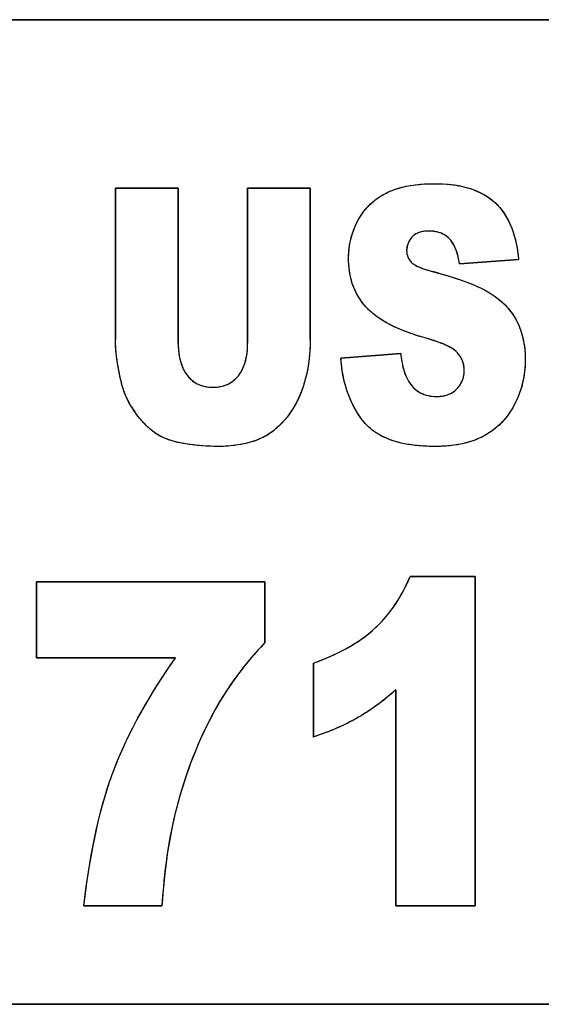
# Model space of a CAD drawing. Header units: millimetres. Extents: x 0 to 420, y 0 to 297.
# Tile 15 of 34: x 222.07 to 223.71, y 112.12 to 115.22. Entities that reach past the tile are written whole.
import ezdxf

# ---------------------------------------------------------------- set-up
doc = ezdxf.new("R2010")
doc.units = ezdxf.units.MM
doc.header["$LTSCALE"] = 23.1
doc.layers.add('000', color=7, linetype='CONTINUOUS')
doc.layers.add('03___PRT_ALL_CURVES', color=7, linetype='CONTINUOUS')

msp = doc.modelspace()

# ---------------------------------------------------------------- linework, layer by layer
at = {"layer": '000', "color": 7, "linetype": 'Continuous'}
for p, q in [((225.4534, 115.2211), (218.2234, 115.2211)), ((222.3718, 114.6911), (222.5691, 114.6911)), ((222.3718, 114.2142), (222.3718, 114.6911)), ((222.5691, 114.6911), (222.5691, 114.2027)), ((222.7878, 114.6911), (222.9852, 114.6911)), ((222.7878, 114.2027), (222.7878, 114.6911)), ((222.9852, 114.6911), (222.9852, 114.2142)), ((223.6413, 114.4663), (223.4549, 114.4526)), ((223.0816, 114.1558), (223.2698, 114.1705)), ((223.2999, 113.4685), (223.5039, 113.4685)), ((223.5039, 113.4685), (223.5039, 112.4311)), ((222.1226, 113.4511), (222.8423, 113.4511)), ((222.1226, 113.2118), (222.1226, 113.4511)), ((222.8423, 113.4511), (222.8423, 113.2598)), ((222.5608, 113.2118), (222.1226, 113.2118)), ((222.9954, 112.9627), (222.9954, 113.1951)), ((223.2545, 112.4311), (223.2545, 113.1109)), ((222.5178, 112.4311), (222.2721, 112.4311)), ((223.5039, 112.4311), (223.2545, 112.4311)), ((218.2234, 112.1211), (225.4534, 112.1211))]:
    msp.add_line(p, q, dxfattribs=at)
for centre, radius, start, end in [((223.3695, 114.4794), 0.0748, 43.8564, 61.0692), ((222.9468, 112.8357), 1.648, 74.3869, 75.1475), ((223.176, 113.5981), 0.644, 72.2909, 74.5945), ((222.6977, 114.1701), 0.3227, 211.4507, 214.629)]:
    msp.add_arc(centre, radius, start, end, dxfattribs=at)
for points, knots in [([(223.22, 114.6731), (223.2319, 114.6795), (223.2822, 114.6999), (223.3372, 114.7047), (223.3776, 114.7048)], [0, 0, 0, 0, 0.250574, 1, 1, 1, 1]), ([(223.3776, 114.7048), (223.4108, 114.7048), (223.4774, 114.6991), (223.5398, 114.6694), (223.5645, 114.6475)], [0, 0, 0, 0, 0.501342, 1, 1, 1, 1]), ([(223.134, 114.5869), (223.1436, 114.6051), (223.1681, 114.6389), (223.202, 114.6633), (223.22, 114.6731)], [0, 0, 0, 0, 0.499922, 1, 1, 1, 1]), ([(223.5645, 114.6475), (223.5893, 114.6253), (223.6257, 114.5657), (223.638, 114.4996), (223.6413, 114.4663)], [0, 0, 0, 0, 0.498562, 1, 1, 1, 1]), ([(223.1613, 114.3159), (223.1425, 114.3365), (223.1129, 114.3861), (223.1056, 114.4427), (223.1057, 114.4706)], [0, 0, 0, 0, 0.499444, 1, 1, 1, 1]), ([(222.5691, 114.2027), (222.5691, 114.1759), (222.5739, 114.1388), (222.5924, 114.1077), (222.5979, 114.1007)], [0, 0, 0, 0, 0.748807, 1, 1, 1, 1]), ([(223.1528, 113.956), (223.1305, 113.9839), (223.0962, 114.0487), (223.084, 114.1201), (223.0816, 114.1558)], [0, 0, 0, 0, 0.499534, 1, 1, 1, 1]), ([(222.5979, 114.1007), (222.6073, 114.0887), (222.6323, 114.0688), (222.6635, 114.0641), (222.6787, 114.0641)], [0, 0, 0, 0, 0.499238, 1, 1, 1, 1]), ([(222.6787, 114.0641), (222.6937, 114.0641), (222.7245, 114.0689), (222.7492, 114.0884), (222.7586, 114.1001)], [0, 0, 0, 0, 0.500656, 1, 1, 1, 1]), ([(223.2945, 114.083), (223.3036, 114.0683), (223.3289, 114.0418), (223.3647, 114.0346), (223.382, 114.0346)], [0, 0, 0, 0, 0.499959, 1, 1, 1, 1]), ([(223.382, 114.0346), (223.3939, 114.0346), (223.4179, 114.0374), (223.439, 114.0505), (223.447, 114.0592)], [0, 0, 0, 0, 0.501151, 1, 1, 1, 1]), ([(223.6283, 114.0094), (223.6176, 113.989), (223.5908, 113.9505), (223.5532, 113.9221), (223.5329, 113.9111)], [0, 0, 0, 0, 0.500138, 1, 1, 1, 1]), ([(223.3789, 113.8775), (223.3379, 113.8775), (223.2753, 113.8826), (223.1981, 113.9129), (223.1656, 113.94), (223.1528, 113.956)], [0, 0, 0, 0, 0.499765, 0.750042, 1, 1, 1, 1])]:
    msp.add_open_spline(points, degree=3, knots=knots, dxfattribs=at)
for points in [[(223.1057, 114.4706), (223.1056, 114.5105), (223.1155, 114.5516), (223.134, 114.5869)], [(223.3417, 114.5546), (223.3286, 114.5525), (223.3151, 114.5469), (223.3059, 114.5374)], [(223.358, 114.5558), (223.3525, 114.5558), (223.3471, 114.5554), (223.3417, 114.5546)], [(223.3897, 114.5515), (223.3795, 114.5546), (223.3687, 114.5558), (223.358, 114.5558)], [(223.4057, 114.5449), (223.4007, 114.5476), (223.3953, 114.5499), (223.3897, 114.5515)], [(223.3059, 114.5374), (223.2949, 114.5259), (223.2886, 114.5089), (223.2886, 114.493)], [(223.4374, 114.5116), (223.4337, 114.5187), (223.429, 114.5254), (223.4235, 114.5312)], [(223.2886, 114.493), (223.2886, 114.4805), (223.2943, 114.4675), (223.3027, 114.4582)], [(223.4549, 114.4526), (223.452, 114.4729), (223.4471, 114.4935), (223.4374, 114.5116)], [(223.3027, 114.4582), (223.3044, 114.4563), (223.3064, 114.4546), (223.3085, 114.453)], [(223.3085, 114.453), (223.3124, 114.4501), (223.3167, 114.4476), (223.3212, 114.4454)], [(223.3212, 114.4454), (223.3364, 114.4379), (223.3528, 114.433), (223.3693, 114.4287)], [(223.3904, 114.4229), (223.4095, 114.4176), (223.4286, 114.4118), (223.4475, 114.4055)], [(223.4475, 114.4055), (223.4771, 114.3957), (223.5065, 114.3846), (223.5341, 114.3702)], [(223.5341, 114.3702), (223.5412, 114.3665), (223.5481, 114.3625), (223.5549, 114.3582)], [(223.5549, 114.3582), (223.5887, 114.3366), (223.619, 114.3059), (223.6364, 114.2698)], [(223.2515, 114.2535), (223.2184, 114.2691), (223.1861, 114.289), (223.1613, 114.3159)], [(223.6364, 114.2698), (223.654, 114.2334), (223.6623, 114.1918), (223.6623, 114.1514)], [(223.2866, 114.2387), (223.2747, 114.2432), (223.263, 114.2481), (223.2515, 114.2535)], [(223.3471, 114.219), (223.3266, 114.2247), (223.3064, 114.2311), (223.2866, 114.2387)], [(222.3901, 114.0788), (222.3796, 114.1231), (222.3718, 114.1686), (222.3718, 114.2142)], [(222.9852, 114.2142), (222.9851, 114.1692), (222.9794, 114.1238), (222.9673, 114.0805)], [(223.4031, 114.2003), (223.3929, 114.2046), (223.3824, 114.2082), (223.3719, 114.2116)], [(222.7586, 114.1001), (222.7765, 114.1225), (222.7847, 114.1528), (222.787, 114.1814)], [(222.787, 114.1814), (222.7876, 114.1885), (222.7878, 114.1956), (222.7878, 114.2027)], [(223.4483, 114.1726), (223.4365, 114.1857), (223.4194, 114.1935), (223.4031, 114.2003)], [(223.2698, 114.1705), (223.271, 114.1587), (223.2727, 114.1469), (223.2752, 114.1353)], [(223.4663, 114.1418), (223.4627, 114.1531), (223.4562, 114.1637), (223.4483, 114.1726)], [(223.6623, 114.1514), (223.6623, 114.1028), (223.6509, 114.0526), (223.6283, 114.0094)], [(223.2752, 114.1353), (223.279, 114.1171), (223.2846, 114.0987), (223.2945, 114.083)], [(223.4702, 114.117), (223.4702, 114.1254), (223.4689, 114.1339), (223.4663, 114.1418)], [(223.4676, 114.096), (223.4693, 114.1028), (223.4702, 114.11), (223.4702, 114.117)], [(222.9673, 114.0805), (222.9562, 114.0409), (222.9375, 114.0024), (222.9118, 113.9702)], [(223.447, 114.0592), (223.4566, 114.0695), (223.4641, 114.0824), (223.4676, 114.096)], [(222.4224, 114.0017), (222.4079, 114.0255), (222.3965, 114.0517), (222.3901, 114.0788)], [(222.5001, 113.9177), (222.4732, 113.9356), (222.4505, 113.9602), (222.4321, 113.9867)], [(222.9118, 113.9702), (222.8904, 113.9434), (222.8639, 113.9184), (222.8327, 113.9042)], [(222.5923, 113.8857), (222.5601, 113.8904), (222.5272, 113.8998), (222.5001, 113.9177)], [(222.8327, 113.9042), (222.8089, 113.8933), (222.7834, 113.8863), (222.7576, 113.8822)], [(223.5329, 113.9111), (223.4868, 113.886), (223.4315, 113.8775), (223.3789, 113.8775)], [(222.6944, 113.8775), (222.6603, 113.8775), (222.626, 113.8806), (222.5923, 113.8857)], [(222.7576, 113.8822), (222.7368, 113.8789), (222.7155, 113.8775), (222.6944, 113.8775)], [(223.191, 113.307), (223.2383, 113.3515), (223.275, 113.4086), (223.2999, 113.4685)], [(222.9954, 113.1951), (223.0659, 113.2209), (223.1362, 113.2556), (223.191, 113.307)], [(222.8423, 113.2598), (222.7816, 113.1967), (222.728, 113.1255), (222.6856, 113.0489)], [(222.3632, 112.8501), (222.4107, 112.979), (222.482, 113.0993), (222.5608, 113.2118)], [(223.2545, 113.1109), (223.218, 113.079), (223.1791, 113.0494), (223.1372, 113.025)], [(222.6856, 113.0489), (222.6323, 112.9528), (222.5925, 112.8486), (222.5645, 112.7423)], [(223.1372, 113.025), (223.0926, 112.999), (223.0443, 112.9794), (222.9954, 112.9627)], [(222.2721, 112.4311), (222.2886, 112.5731), (222.3139, 112.7159), (222.3632, 112.8501)], [(222.5645, 112.7423), (222.5378, 112.6409), (222.5247, 112.5358), (222.5178, 112.4311)]]:
    msp.add_open_spline(points, degree=3, dxfattribs=at)
at = {"layer": '03___PRT_ALL_CURVES', "color": 4, "linetype": 'Continuous'}
for p, q in [((218.2234, 115.2211), (225.4534, 115.2211)), ((223.3013, 114.6991), (223.3151, 114.7011)), ((223.3151, 114.7011), (223.3297, 114.7027)), ((223.3297, 114.7027), (223.3452, 114.7038)), ((223.3452, 114.7038), (223.3609, 114.7045)), ((223.3609, 114.7045), (223.3776, 114.7048)), ((223.3776, 114.7048), (223.3975, 114.7044)), ((223.3975, 114.7044), (223.4161, 114.7032)), ((222.5691, 114.6911), (222.3718, 114.6911)), ((222.3718, 114.6911), (222.3718, 114.2142)), ((222.5691, 114.2027), (222.5691, 114.6911)), ((222.9852, 114.6911), (222.7878, 114.6911)), ((222.7878, 114.6911), (222.7878, 114.2027)), ((222.9852, 114.2142), (222.9852, 114.6911)), ((223.22, 114.6731), (223.2295, 114.6779)), ((223.2295, 114.6779), (223.2397, 114.6824)), ((223.2397, 114.6824), (223.2508, 114.6866)), ((223.2508, 114.6866), (223.2625, 114.6903)), ((223.2625, 114.6903), (223.2747, 114.6937)), ((223.2747, 114.6937), (223.2877, 114.6966)), ((223.2877, 114.6966), (223.3013, 114.6991)), ((223.1696, 114.6357), (223.1775, 114.6432)), ((223.1929, 114.6559), (223.2019, 114.6622)), ((223.1499, 114.6125), (223.1565, 114.6211)), ((223.134, 114.5869), (223.1392, 114.5962)), ((223.1213, 114.5585), (223.1252, 114.5682)), ((223.1125, 114.5298), (223.1153, 114.5405)), ((223.1073, 114.5005), (223.1088, 114.5114)), ((223.1057, 114.4706), (223.1059, 114.4818)), ((223.1072, 114.4398), (223.1061, 114.4545)), ((223.4549, 114.4526), (223.6413, 114.4663)), ((223.1119, 114.4113), (223.1092, 114.4252)), ((223.3384, 114.4382), (223.3522, 114.4335)), ((223.3522, 114.4335), (223.3693, 114.4287)), ((223.3693, 114.4287), (223.3885, 114.4234)), ((223.3885, 114.4234), (223.4078, 114.4179)), ((223.4078, 114.4179), (223.4286, 114.4116)), ((223.4286, 114.4116), (223.4452, 114.4063)), ((223.4452, 114.4063), (223.4639, 114.3999)), ((223.4639, 114.3999), (223.4786, 114.3945)), ((223.4786, 114.3945), (223.4945, 114.3883)), ((223.4945, 114.3883), (223.5086, 114.3824)), ((223.5086, 114.3824), (223.521, 114.3767)), ((223.521, 114.3767), (223.5333, 114.3706)), ((223.5333, 114.3706), (223.5446, 114.3644)), ((223.5446, 114.3644), (223.5549, 114.3582)), ((223.5549, 114.3582), (223.5644, 114.3519)), ((223.5811, 114.3392), (223.5893, 114.3321)), ((223.1613, 114.3159), (223.1527, 114.3259)), ((223.603, 114.3185), (223.6101, 114.3104)), ((223.2212, 114.2693), (223.2072, 114.2779)), ((223.2359, 114.2612), (223.2212, 114.2693)), ((223.6216, 114.2952), (223.6274, 114.2863)), ((223.6364, 114.2698), (223.6406, 114.2606)), ((223.252, 114.2532), (223.2359, 114.2612)), ((223.2688, 114.2458), (223.252, 114.2532)), ((223.2858, 114.239), (223.2688, 114.2458)), ((223.306, 114.2317), (223.2858, 114.239)), ((222.372, 114.2032), (222.3718, 114.2142)), ((222.9852, 114.2142), (222.985, 114.2014)), ((223.326, 114.2252), (223.306, 114.2317)), ((223.3471, 114.219), (223.326, 114.2252)), ((222.3729, 114.1849), (222.372, 114.2032)), ((222.3738, 114.1729), (222.3729, 114.1849)), ((222.984, 114.1782), (222.983, 114.1665)), ((222.9846, 114.1903), (222.984, 114.1782)), ((222.985, 114.2014), (222.9846, 114.1903)), ((223.6594, 114.1938), (223.6606, 114.1833)), ((222.3751, 114.1607), (222.3738, 114.1729)), ((222.3764, 114.1505), (222.3751, 114.1607)), ((222.3783, 114.1378), (222.3764, 114.1505)), ((222.9805, 114.144), (222.9789, 114.1337)), ((222.9819, 114.1558), (222.9805, 114.144)), ((222.983, 114.1665), (222.9819, 114.1558)), ((223.2698, 114.1705), (223.0816, 114.1558)), ((223.6621, 114.1625), (223.6623, 114.1514)), ((223.6623, 114.1514), (223.6621, 114.1392)), ((222.3801, 114.1268), (222.3783, 114.1378)), ((222.3842, 114.1054), (222.3801, 114.1268)), ((222.9769, 114.122), (222.973, 114.1029)), ((222.9789, 114.1337), (222.9769, 114.122)), ((223.0859, 114.116), (223.0834, 114.1351)), ((223.0891, 114.0977), (223.0859, 114.116)), ((223.6602, 114.1143), (223.6586, 114.1021)), ((223.6614, 114.1267), (223.6602, 114.1143)), ((223.6621, 114.1392), (223.6614, 114.1267)), ((222.3866, 114.094), (222.3842, 114.1054)), ((222.3901, 114.0788), (222.3866, 114.094)), ((222.9673, 114.0805), (222.9639, 114.0691)), ((222.9704, 114.092), (222.9673, 114.0805)), ((222.973, 114.1029), (222.9704, 114.092)), ((223.6565, 114.09), (223.6539, 114.0781)), ((223.6586, 114.1021), (223.6565, 114.09)), ((222.9572, 114.05), (222.9532, 114.0401)), ((223.6474, 114.0547), (223.6434, 114.0432)), ((223.6509, 114.0664), (223.6474, 114.0547)), ((223.6539, 114.0781), (223.6509, 114.0664)), ((222.9444, 114.0209), (222.9395, 114.0118)), ((222.9489, 114.0304), (222.9444, 114.0209)), ((222.9532, 114.0401), (222.9489, 114.0304)), ((223.6338, 114.0206), (223.6283, 114.0094)), ((223.6389, 114.0318), (223.6338, 114.0206)), ((223.6434, 114.0432), (223.6389, 114.0318)), ((222.9395, 114.0118), (222.9344, 114.0029)), ((223.6162, 113.9886), (223.6098, 113.9792)), ((223.6226, 113.9991), (223.6162, 113.9886)), ((223.6283, 114.0094), (223.6226, 113.9991)), ((222.9181, 113.9784), (222.9118, 113.9702)), ((222.9241, 113.9867), (222.9181, 113.9784)), ((223.5953, 113.9608), (223.5875, 113.9524)), ((223.6029, 113.9699), (223.5953, 113.9608)), ((223.6098, 113.9792), (223.6029, 113.9699)), ((223.562, 113.9297), (223.553, 113.9233)), ((223.571, 113.937), (223.562, 113.9297)), ((223.5796, 113.9446), (223.571, 113.937)), ((223.5875, 113.9524), (223.5796, 113.9446)), ((222.8134, 113.8963), (222.8028, 113.8927)), ((222.8234, 113.9002), (222.8134, 113.8963)), ((222.8327, 113.9042), (222.8234, 113.9002)), ((223.5009, 113.8967), (223.4893, 113.8927)), ((223.5122, 113.9012), (223.5009, 113.8967)), ((223.5229, 113.906), (223.5122, 113.9012)), ((223.5329, 113.9111), (223.5229, 113.906)), ((223.5435, 113.9171), (223.5329, 113.9111)), ((223.553, 113.9233), (223.5435, 113.9171)), ((222.6082, 113.8834), (222.5923, 113.8857)), ((222.6204, 113.8819), (222.6082, 113.8834)), ((222.6348, 113.8804), (222.6204, 113.8819)), ((222.6469, 113.8794), (222.6348, 113.8804)), ((222.661, 113.8784), (222.6469, 113.8794)), ((222.6719, 113.8779), (222.661, 113.8784)), ((222.6846, 113.8776), (222.6719, 113.8779)), ((222.6944, 113.8775), (222.6846, 113.8776)), ((222.7079, 113.8777), (222.6944, 113.8775)), ((222.7212, 113.8783), (222.7079, 113.8777)), ((222.7342, 113.8793), (222.7212, 113.8783)), ((222.7466, 113.8806), (222.7342, 113.8793)), ((222.7584, 113.8823), (222.7466, 113.8806)), ((222.7701, 113.8844), (222.7584, 113.8823)), ((222.7814, 113.8869), (222.7701, 113.8844)), ((222.7921, 113.8896), (222.7814, 113.8869)), ((222.8028, 113.8927), (222.7921, 113.8896)), ((223.4378, 113.8813), (223.4236, 113.8796)), ((223.4513, 113.8835), (223.4378, 113.8813)), ((223.4645, 113.8861), (223.4513, 113.8835)), ((223.4772, 113.8892), (223.4645, 113.8861)), ((223.4893, 113.8927), (223.4772, 113.8892)), ((223.2927, 113.452), (223.2999, 113.4685)), ((223.5039, 113.4685), (223.2999, 113.4685)), ((223.5039, 112.4311), (223.5039, 113.4685)), ((222.8423, 113.4511), (222.1226, 113.4511)), ((222.1226, 113.4511), (222.1226, 113.2118)), ((222.8423, 113.2598), (222.8423, 113.4511)), ((223.2776, 113.4213), (223.2853, 113.4363)), ((223.2853, 113.4363), (223.2927, 113.452)), ((223.2609, 113.3926), (223.2695, 113.4068)), ((223.2695, 113.4068), (223.2776, 113.4213)), ((223.2429, 113.366), (223.2521, 113.379)), ((223.2521, 113.379), (223.2609, 113.3926)), ((223.2233, 113.3411), (223.2332, 113.3532)), ((223.2332, 113.3532), (223.2429, 113.366)), ((223.1789, 113.2962), (223.191, 113.307)), ((223.1377, 113.2651), (223.1523, 113.2752)), ((223.1523, 113.2752), (223.166, 113.2856)), ((223.166, 113.2856), (223.1789, 113.2962)), ((222.8282, 113.2449), (222.8124, 113.2274)), ((222.8423, 113.2598), (222.8282, 113.2449)), ((223.0891, 113.2362), (223.106, 113.2455)), ((223.106, 113.2455), (223.1223, 113.2552)), ((223.1223, 113.2552), (223.1377, 113.2651)), ((222.8124, 113.2274), (222.7985, 113.2115)), ((223.0353, 113.2108), (223.0538, 113.2189)), ((223.0538, 113.2189), (223.0714, 113.2272)), ((223.0714, 113.2272), (223.0891, 113.2362)), ((222.1226, 113.2118), (222.5608, 113.2118)), ((222.7838, 113.1938), (222.7706, 113.1772)), ((222.7985, 113.2115), (222.7838, 113.1938)), ((222.9954, 113.1951), (223.0148, 113.2024)), ((222.9954, 113.1951), (222.9954, 112.9627)), ((223.0148, 113.2024), (223.0353, 113.2108)), ((222.5168, 113.1467), (222.5356, 113.1751)), ((222.7566, 113.1589), (222.7445, 113.1422)), ((222.7706, 113.1772), (222.7566, 113.1589)), ((222.495, 113.1124), (222.5168, 113.1467)), ((222.7311, 113.123), (222.72, 113.1063)), ((222.7445, 113.1422), (222.7311, 113.123)), ((222.4774, 113.0837), (222.495, 113.1124)), ((222.72, 113.1063), (222.7077, 113.0868)), ((223.2345, 113.0939), (223.2255, 113.0865)), ((223.2453, 113.1029), (223.2345, 113.0939)), ((223.2545, 113.1109), (223.2453, 113.1029)), ((223.2545, 113.1109), (223.2545, 112.4311)), ((222.4585, 113.0513), (222.4774, 113.0837)), ((222.6975, 113.0698), (222.6856, 113.0489)), ((222.7077, 113.0868), (222.6975, 113.0698)), ((223.1954, 113.0633), (223.1865, 113.0569)), ((223.2054, 113.0708), (223.1954, 113.0633)), ((223.2163, 113.0792), (223.2054, 113.0708)), ((223.2255, 113.0865), (223.2163, 113.0792)), ((222.4425, 113.0226), (222.4585, 113.0513)), ((222.6745, 113.0285), (222.6614, 113.0031)), ((222.6856, 113.0489), (222.6745, 113.0285)), ((223.1487, 113.0319), (223.1372, 113.025)), ((223.1574, 113.0373), (223.1487, 113.0319)), ((223.1659, 113.0428), (223.1574, 113.0373)), ((223.1769, 113.0502), (223.1659, 113.0428)), ((223.1865, 113.0569), (223.1769, 113.0502)), ((222.4261, 112.9916), (222.4425, 113.0226)), ((222.6614, 113.0031), (222.6506, 112.9808)), ((223.0871, 112.999), (223.074, 112.9931)), ((223.0978, 113.0041), (223.0871, 112.999)), ((223.1076, 113.009), (223.0978, 113.0041)), ((223.1194, 113.0151), (223.1076, 113.009)), ((223.1287, 113.0202), (223.1194, 113.0151)), ((223.1372, 113.025), (223.1287, 113.0202)), ((222.4118, 112.9633), (222.4261, 112.9916)), ((222.6506, 112.9808), (222.6386, 112.9547)), ((223.0113, 112.9683), (222.9954, 112.9627)), ((223.024, 112.9729), (223.0113, 112.9683)), ((223.0373, 112.978), (223.024, 112.9729)), ((223.0515, 112.9836), (223.0373, 112.978)), ((223.063, 112.9884), (223.0515, 112.9836)), ((223.074, 112.9931), (223.063, 112.9884)), ((222.6386, 112.9547), (222.6285, 112.9314)), ((222.3855, 112.9059), (222.3974, 112.9327)), ((222.6179, 112.9055), (222.6081, 112.88)), ((222.6285, 112.9314), (222.6179, 112.9055)), ((222.3632, 112.8501), (222.3729, 112.8755)), ((222.6081, 112.88), (222.5988, 112.8544)), ((222.5988, 112.8544), (222.5895, 112.827)), ((222.3429, 112.7897), (222.3522, 112.8186)), ((222.5895, 112.827), (222.5812, 112.801)), ((222.3333, 112.7572), (222.3429, 112.7897)), ((222.5812, 112.801), (222.5726, 112.7717)), ((222.3249, 112.7261), (222.3333, 112.7572)), ((222.5726, 112.7717), (222.5645, 112.7423)), ((222.3162, 112.691), (222.3249, 112.7261)), ((222.5595, 112.7226), (222.5545, 112.7013)), ((222.5645, 112.7423), (222.5595, 112.7226)), ((222.3092, 112.6601), (222.3162, 112.691)), ((222.5545, 112.7013), (222.5486, 112.6736)), ((222.5486, 112.6736), (222.5444, 112.6517)), ((222.5403, 112.6287), (222.5359, 112.6016)), ((222.5444, 112.6517), (222.5403, 112.6287)), ((222.2946, 112.5859), (222.3009, 112.6198)), ((222.5359, 112.6016), (222.532, 112.5742)), ((222.2878, 112.5458), (222.2946, 112.5859)), ((222.532, 112.5742), (222.5288, 112.5496)), ((222.2835, 112.5174), (222.2878, 112.5458)), ((222.5288, 112.5496), (222.5258, 112.5234)), ((222.2768, 112.4694), (222.2818, 112.506)), ((222.2818, 112.506), (222.2835, 112.5174)), ((222.5258, 112.5234), (222.5224, 112.4897)), ((222.2721, 112.4311), (222.2768, 112.4694)), ((222.5224, 112.4897), (222.5201, 112.4626)), ((222.5201, 112.4626), (222.5178, 112.4311)), ((222.2721, 112.4311), (222.5178, 112.4311)), ((223.2545, 112.4311), (223.5039, 112.4311)), ((225.4534, 112.1211), (218.2234, 112.1211))]:
    msp.add_line(p, q, dxfattribs=at)
for points in [[(223.4161, 114.7032), (223.4224, 114.7027), (223.4285, 114.702), (223.4346, 114.7013)], [(223.4346, 114.7013), (223.4407, 114.7005), (223.4466, 114.6995), (223.4525, 114.6985)], [(223.2019, 114.6622), (223.2077, 114.6661), (223.2137, 114.6697), (223.22, 114.6731)], [(223.4525, 114.6985), (223.4581, 114.6974), (223.4636, 114.6963), (223.469, 114.695)], [(223.469, 114.695), (223.4746, 114.6936), (223.48, 114.6921), (223.4853, 114.6905)], [(223.4853, 114.6905), (223.4904, 114.689), (223.4954, 114.6873), (223.5003, 114.6854)], [(223.5003, 114.6854), (223.5052, 114.6836), (223.5101, 114.6816), (223.5148, 114.6795)], [(223.5148, 114.6795), (223.5195, 114.6773), (223.5241, 114.675), (223.5286, 114.6726)], [(223.5286, 114.6726), (223.5329, 114.6703), (223.537, 114.6678), (223.541, 114.6652)], [(223.1775, 114.6432), (223.1824, 114.6477), (223.1875, 114.6519), (223.1929, 114.6559)], [(223.541, 114.6652), (223.5452, 114.6626), (223.5492, 114.6598), (223.5531, 114.6568)], [(223.5531, 114.6568), (223.557, 114.6538), (223.5608, 114.6507), (223.5645, 114.6475)], [(223.5645, 114.6475), (223.5679, 114.6444), (223.5712, 114.6412), (223.5744, 114.6379)], [(223.1392, 114.5962), (223.1426, 114.6019), (223.1461, 114.6073), (223.1499, 114.6125)], [(223.1565, 114.6211), (223.1607, 114.6262), (223.165, 114.6311), (223.1696, 114.6357)], [(223.5744, 114.6379), (223.5777, 114.6344), (223.581, 114.6308), (223.5841, 114.627)], [(223.5841, 114.627), (223.5873, 114.6231), (223.5904, 114.619), (223.5933, 114.6148)], [(223.5933, 114.6148), (223.5961, 114.6108), (223.5988, 114.6066), (223.6013, 114.6024)], [(223.1252, 114.5682), (223.1279, 114.5745), (223.1308, 114.5807), (223.134, 114.5869)], [(223.6013, 114.6024), (223.6039, 114.598), (223.6065, 114.5934), (223.6088, 114.5887)], [(223.6088, 114.5887), (223.6113, 114.5839), (223.6136, 114.579), (223.6157, 114.5739)], [(223.1153, 114.5405), (223.1171, 114.5466), (223.1191, 114.5526), (223.1213, 114.5585)], [(223.3158, 114.5453), (223.3121, 114.543), (223.3088, 114.5404), (223.3059, 114.5374)], [(223.3277, 114.5511), (223.3234, 114.5495), (223.3194, 114.5476), (223.3158, 114.5453)], [(223.3419, 114.5546), (223.3368, 114.5538), (223.3321, 114.5526), (223.3277, 114.5511)], [(223.358, 114.5558), (223.3523, 114.5558), (223.3469, 114.5554), (223.3419, 114.5546)], [(223.3715, 114.5551), (223.3672, 114.5555), (223.3627, 114.5558), (223.358, 114.5558)], [(223.3841, 114.553), (223.38, 114.5539), (223.3758, 114.5546), (223.3715, 114.5551)], [(223.3955, 114.5496), (223.3919, 114.5509), (223.388, 114.5521), (223.3841, 114.553)], [(223.4058, 114.5448), (223.4025, 114.5466), (223.3991, 114.5482), (223.3955, 114.5496)], [(223.6157, 114.5739), (223.6178, 114.569), (223.6198, 114.5639), (223.6217, 114.5587)], [(223.6217, 114.5587), (223.6236, 114.5532), (223.6255, 114.5476), (223.6271, 114.5419)], [(223.1088, 114.5114), (223.1098, 114.5176), (223.111, 114.5237), (223.1125, 114.5298)], [(223.2929, 114.5173), (223.2915, 114.5136), (223.2904, 114.5098), (223.2897, 114.5057)], [(223.2983, 114.5278), (223.2962, 114.5245), (223.2944, 114.521), (223.2929, 114.5173)], [(223.3059, 114.5374), (223.303, 114.5343), (223.3005, 114.5312), (223.2983, 114.5278)], [(223.4153, 114.5386), (223.4123, 114.5409), (223.4091, 114.543), (223.4058, 114.5448)], [(223.4235, 114.5312), (223.4209, 114.5339), (223.4182, 114.5364), (223.4153, 114.5386)], [(223.4309, 114.5222), (223.4286, 114.5255), (223.4261, 114.5285), (223.4235, 114.5312)], [(223.4362, 114.5138), (223.4346, 114.5167), (223.4328, 114.5195), (223.4309, 114.5222)], [(223.6271, 114.5419), (223.6288, 114.5364), (223.6303, 114.5307), (223.6317, 114.5249)], [(223.6317, 114.5249), (223.6331, 114.5189), (223.6344, 114.5127), (223.6356, 114.5064)], [(223.1059, 114.4818), (223.1061, 114.4881), (223.1066, 114.4943), (223.1073, 114.5005)], [(223.2897, 114.5057), (223.2889, 114.5017), (223.2886, 114.4974), (223.2886, 114.493)], [(223.2886, 114.493), (223.2886, 114.4887), (223.2891, 114.4845), (223.2901, 114.4806)], [(223.4432, 114.499), (223.4411, 114.5043), (223.4388, 114.5092), (223.4362, 114.5138)], [(223.448, 114.4851), (223.4466, 114.49), (223.445, 114.4947), (223.4432, 114.499)], [(223.452, 114.4693), (223.4508, 114.4749), (223.4495, 114.4801), (223.448, 114.4851)], [(223.6356, 114.5064), (223.6368, 114.5), (223.6379, 114.4935), (223.6388, 114.4868)], [(223.6388, 114.4868), (223.6398, 114.4801), (223.6406, 114.4733), (223.6413, 114.4663)], [(223.1061, 114.4545), (223.1058, 114.4598), (223.1057, 114.4652), (223.1057, 114.4706)], [(223.2901, 114.4806), (223.2912, 114.4765), (223.2928, 114.4727), (223.2948, 114.4689)], [(223.2948, 114.4689), (223.2969, 114.4652), (223.2996, 114.4616), (223.3027, 114.4582)], [(223.3027, 114.4582), (223.3042, 114.4565), (223.3062, 114.4547), (223.3084, 114.453)], [(223.3084, 114.453), (223.3107, 114.4514), (223.3133, 114.4497), (223.3162, 114.4481)], [(223.4549, 114.4526), (223.4541, 114.4585), (223.4531, 114.464), (223.452, 114.4693)], [(223.1092, 114.4252), (223.1084, 114.43), (223.1078, 114.4349), (223.1072, 114.4398)], [(223.3162, 114.4481), (223.3192, 114.4463), (223.3227, 114.4447), (223.3264, 114.443)], [(223.3264, 114.443), (223.3301, 114.4414), (223.3341, 114.4397), (223.3384, 114.4382)], [(223.1154, 114.3977), (223.1141, 114.4022), (223.1129, 114.4067), (223.1119, 114.4113)], [(223.1197, 114.3845), (223.1181, 114.3889), (223.1167, 114.3933), (223.1154, 114.3977)], [(223.1246, 114.3723), (223.1228, 114.3763), (223.1212, 114.3804), (223.1197, 114.3845)], [(223.1305, 114.3597), (223.1284, 114.3638), (223.1264, 114.368), (223.1246, 114.3723)], [(223.1371, 114.3481), (223.1348, 114.3519), (223.1326, 114.3558), (223.1305, 114.3597)], [(223.1444, 114.3369), (223.1418, 114.3406), (223.1394, 114.3443), (223.1371, 114.3481)], [(223.1527, 114.3259), (223.1498, 114.3295), (223.147, 114.3332), (223.1444, 114.3369)], [(223.5644, 114.3519), (223.5702, 114.3478), (223.5758, 114.3436), (223.5811, 114.3392)], [(223.5893, 114.3321), (223.5941, 114.3277), (223.5987, 114.3232), (223.603, 114.3185)], [(223.1717, 114.3055), (223.168, 114.3089), (223.1646, 114.3124), (223.1613, 114.3159)], [(223.1822, 114.2962), (223.1786, 114.2992), (223.175, 114.3024), (223.1717, 114.3055)], [(223.6101, 114.3104), (223.6142, 114.3055), (223.6181, 114.3005), (223.6216, 114.2952)], [(223.194, 114.287), (223.1899, 114.29), (223.186, 114.2931), (223.1822, 114.2962)], [(223.2072, 114.2779), (223.2026, 114.2809), (223.1982, 114.2839), (223.194, 114.287)], [(223.6274, 114.2863), (223.6307, 114.281), (223.6337, 114.2754), (223.6364, 114.2698)], [(223.6406, 114.2606), (223.6432, 114.2546), (223.6456, 114.2486), (223.6477, 114.2425)], [(223.6477, 114.2425), (223.6498, 114.2363), (223.6517, 114.2299), (223.6534, 114.2235)], [(223.3731, 114.2112), (223.365, 114.2138), (223.3563, 114.2164), (223.3471, 114.219)], [(223.3937, 114.204), (223.3873, 114.2064), (223.3804, 114.2089), (223.3731, 114.2112)], [(223.412, 114.1965), (223.4064, 114.199), (223.4003, 114.2015), (223.3937, 114.204)], [(223.6534, 114.2235), (223.6559, 114.2138), (223.6579, 114.2039), (223.6594, 114.1938)], [(222.5691, 114.2027), (222.5691, 114.1956), (222.5694, 114.1888), (222.5699, 114.1822)], [(222.5699, 114.1822), (222.5704, 114.1754), (222.5712, 114.1688), (222.5723, 114.1625)], [(222.7845, 114.1615), (222.7856, 114.1678), (222.7864, 114.1743), (222.787, 114.1811)], [(222.787, 114.1811), (222.7876, 114.188), (222.7878, 114.1952), (222.7878, 114.2027)], [(223.4276, 114.1885), (223.4229, 114.1912), (223.4177, 114.1938), (223.412, 114.1965)], [(223.4394, 114.1807), (223.4359, 114.1833), (223.432, 114.1859), (223.4276, 114.1885)], [(223.4483, 114.1726), (223.4458, 114.1753), (223.4428, 114.178), (223.4394, 114.1807)], [(223.6606, 114.1833), (223.6614, 114.1765), (223.6618, 114.1695), (223.6621, 114.1625)], [(222.5723, 114.1625), (222.5734, 114.1563), (222.5747, 114.1503), (222.5763, 114.1446)], [(222.5763, 114.1446), (222.5779, 114.1389), (222.5797, 114.1336), (222.5819, 114.1285)], [(222.7747, 114.1274), (222.7768, 114.1326), (222.7787, 114.138), (222.7804, 114.1437)], [(222.7804, 114.1437), (222.782, 114.1494), (222.7834, 114.1553), (222.7845, 114.1615)], [(223.0834, 114.1351), (223.0827, 114.1419), (223.0821, 114.1488), (223.0816, 114.1558)], [(223.2698, 114.1705), (223.2708, 114.1612), (223.272, 114.1524), (223.2735, 114.1441)], [(223.2735, 114.1441), (223.2745, 114.1384), (223.2756, 114.1331), (223.2768, 114.1279)], [(223.4605, 114.1554), (223.4572, 114.1614), (223.4531, 114.1671), (223.4483, 114.1726)], [(223.4656, 114.1439), (223.4642, 114.1478), (223.4625, 114.1516), (223.4605, 114.1554)], [(223.4688, 114.132), (223.4681, 114.136), (223.467, 114.14), (223.4656, 114.1439)], [(222.5819, 114.1285), (222.584, 114.1234), (222.5864, 114.1185), (222.589, 114.1139)], [(222.589, 114.1139), (222.5917, 114.1092), (222.5947, 114.1048), (222.5979, 114.1007)], [(222.7586, 114.1001), (222.7618, 114.1041), (222.7647, 114.1083), (222.7673, 114.1128)], [(222.7673, 114.1128), (222.77, 114.1174), (222.7725, 114.1223), (222.7747, 114.1274)], [(223.2768, 114.1279), (223.2781, 114.1227), (223.2795, 114.1178), (223.281, 114.1132)], [(223.281, 114.1132), (223.2824, 114.1085), (223.284, 114.1041), (223.2858, 114.1)], [(223.4702, 114.117), (223.4702, 114.1221), (223.4697, 114.1271), (223.4688, 114.132)], [(223.4695, 114.1062), (223.47, 114.1098), (223.4702, 114.1134), (223.4702, 114.117)], [(222.5979, 114.1007), (222.6011, 114.0966), (222.6045, 114.0929), (222.6081, 114.0895)], [(222.6081, 114.0895), (222.6117, 114.0861), (222.6155, 114.0831), (222.6195, 114.0804)], [(222.6195, 114.0804), (222.6236, 114.0777), (222.6279, 114.0753), (222.6324, 114.0733)], [(222.7367, 114.08), (222.7408, 114.0826), (222.7446, 114.0857), (222.7482, 114.089)], [(222.7482, 114.089), (222.7519, 114.0924), (222.7554, 114.0961), (222.7586, 114.1001)], [(223.0933, 114.0789), (223.0918, 114.0851), (223.0904, 114.0913), (223.0891, 114.0977)], [(223.2858, 114.1), (223.2884, 114.0937), (223.2913, 114.088), (223.2945, 114.083)], [(223.2945, 114.083), (223.2995, 114.0748), (223.3052, 114.0678), (223.3114, 114.0617)], [(223.4598, 114.0765), (223.463, 114.0823), (223.4655, 114.0884), (223.4673, 114.0947)], [(223.4673, 114.0947), (223.4683, 114.0985), (223.469, 114.1023), (223.4695, 114.1062)], [(222.3945, 114.0626), (222.3928, 114.068), (222.3913, 114.0734), (222.3901, 114.0788)], [(222.4, 114.0469), (222.398, 114.0521), (222.3961, 114.0574), (222.3945, 114.0626)], [(222.6324, 114.0733), (222.6369, 114.0712), (222.6416, 114.0695), (222.6466, 114.0681)], [(222.6466, 114.0681), (222.6514, 114.0668), (222.6565, 114.0658), (222.6618, 114.0651)], [(222.6618, 114.0651), (222.6672, 114.0644), (222.6728, 114.0641), (222.6787, 114.0641)], [(222.6787, 114.0641), (222.6843, 114.0641), (222.6897, 114.0644), (222.6949, 114.0651)], [(222.6949, 114.0651), (222.7002, 114.0657), (222.7054, 114.0667), (222.7103, 114.0681)], [(222.7103, 114.0681), (222.7151, 114.0694), (222.7196, 114.0711), (222.724, 114.073)], [(222.724, 114.073), (222.7285, 114.075), (222.7327, 114.0773), (222.7367, 114.08)], [(222.9639, 114.0691), (222.9618, 114.0626), (222.9596, 114.0563), (222.9572, 114.05)], [(223.0981, 114.0615), (223.0964, 114.0672), (223.0948, 114.073), (223.0933, 114.0789)], [(223.1036, 114.045), (223.1016, 114.0504), (223.0998, 114.0559), (223.0981, 114.0615)], [(223.3114, 114.0617), (223.3155, 114.0577), (223.3198, 114.0541), (223.3244, 114.051)], [(223.3244, 114.051), (223.329, 114.0479), (223.3338, 114.0452), (223.3389, 114.043)], [(223.4295, 114.0455), (223.4328, 114.0473), (223.4358, 114.0493), (223.4388, 114.0516)], [(223.4388, 114.0516), (223.4417, 114.0539), (223.4445, 114.0564), (223.447, 114.0592)], [(223.447, 114.0592), (223.4496, 114.0619), (223.4519, 114.0647), (223.4541, 114.0676)], [(223.4541, 114.0676), (223.4562, 114.0705), (223.4581, 114.0735), (223.4598, 114.0765)], [(222.4062, 114.032), (222.404, 114.037), (222.4019, 114.0419), (222.4, 114.0469)], [(222.414, 114.0163), (222.4112, 114.0215), (222.4086, 114.0268), (222.4062, 114.032)], [(223.1101, 114.0283), (223.1078, 114.0337), (223.1056, 114.0393), (223.1036, 114.045)], [(223.1172, 114.0125), (223.1147, 114.0177), (223.1123, 114.0229), (223.1101, 114.0283)], [(223.3389, 114.043), (223.344, 114.0408), (223.3493, 114.039), (223.3549, 114.0377)], [(223.3549, 114.0377), (223.3634, 114.0356), (223.3724, 114.0346), (223.382, 114.0346)], [(223.382, 114.0346), (223.3866, 114.0346), (223.391, 114.0348), (223.3952, 114.0353)], [(223.3952, 114.0353), (223.3996, 114.0357), (223.4038, 114.0364), (223.4078, 114.0373)], [(223.4078, 114.0373), (223.4118, 114.0382), (223.4155, 114.0394), (223.4191, 114.0407)], [(223.4191, 114.0407), (223.4228, 114.0421), (223.4262, 114.0437), (223.4295, 114.0455)], [(222.4227, 114.0013), (222.4196, 114.0063), (222.4167, 114.0113), (222.414, 114.0163)], [(222.4321, 113.9867), (222.4288, 113.9916), (222.4257, 113.9964), (222.4227, 114.0013)], [(222.9344, 114.0029), (222.9312, 113.9974), (222.9277, 113.992), (222.9241, 113.9867)], [(223.1248, 113.9978), (223.1222, 114.0026), (223.1196, 114.0075), (223.1172, 114.0125)], [(223.1338, 113.9827), (223.1307, 113.9876), (223.1277, 113.9927), (223.1248, 113.9978)], [(222.4428, 113.9721), (222.4392, 113.9768), (222.4356, 113.9817), (222.4321, 113.9867)], [(222.4538, 113.9588), (222.4501, 113.9631), (222.4464, 113.9675), (222.4428, 113.9721)], [(222.4646, 113.9472), (222.4609, 113.9509), (222.4573, 113.9548), (222.4538, 113.9588)], [(222.9118, 113.9702), (222.9078, 113.9652), (222.9037, 113.9603), (222.8996, 113.9558)], [(223.1431, 113.9688), (223.1399, 113.9733), (223.1368, 113.978), (223.1338, 113.9827)], [(223.1528, 113.956), (223.1495, 113.9602), (223.1462, 113.9645), (223.1431, 113.9688)], [(223.1641, 113.9434), (223.1601, 113.9474), (223.1563, 113.9516), (223.1528, 113.956)], [(222.4764, 113.936), (222.4724, 113.9396), (222.4685, 113.9433), (222.4646, 113.9472)], [(222.4884, 113.9261), (222.4843, 113.9292), (222.4803, 113.9325), (222.4764, 113.936)], [(222.5001, 113.9177), (222.4961, 113.9204), (222.4922, 113.9232), (222.4884, 113.9261)], [(222.8735, 113.9304), (222.8691, 113.9267), (222.8647, 113.9233), (222.8602, 113.9201)], [(222.8866, 113.9422), (222.8823, 113.938), (222.8779, 113.9341), (222.8735, 113.9304)], [(222.8996, 113.9558), (222.8953, 113.951), (222.8909, 113.9465), (222.8866, 113.9422)], [(223.1767, 113.9319), (223.1723, 113.9355), (223.1681, 113.9394), (223.1641, 113.9434)], [(223.1906, 113.9216), (223.1857, 113.9249), (223.1811, 113.9283), (223.1767, 113.9319)], [(222.5129, 113.9101), (222.5085, 113.9125), (222.5042, 113.915), (222.5001, 113.9177)], [(222.5273, 113.9032), (222.5223, 113.9053), (222.5175, 113.9076), (222.5129, 113.9101)], [(222.5422, 113.8975), (222.537, 113.8992), (222.5321, 113.9011), (222.5273, 113.9032)], [(222.5578, 113.8927), (222.5524, 113.8941), (222.5472, 113.8957), (222.5422, 113.8975)], [(222.8468, 113.9115), (222.8421, 113.9088), (222.8374, 113.9063), (222.8327, 113.9042)], [(222.8602, 113.9201), (222.8558, 113.917), (222.8513, 113.9141), (222.8468, 113.9115)], [(223.2058, 113.9124), (223.2005, 113.9153), (223.1954, 113.9184), (223.1906, 113.9216)], [(223.2227, 113.9041), (223.2168, 113.9067), (223.2112, 113.9094), (223.2058, 113.9124)], [(223.2411, 113.897), (223.2347, 113.8992), (223.2286, 113.9016), (223.2227, 113.9041)], [(223.2609, 113.8909), (223.254, 113.8928), (223.2474, 113.8948), (223.2411, 113.897)], [(222.5749, 113.8887), (222.5691, 113.8899), (222.5634, 113.8912), (222.5578, 113.8927)], [(222.5923, 113.8857), (222.5863, 113.8865), (222.5806, 113.8875), (222.5749, 113.8887)], [(223.2817, 113.8861), (223.2745, 113.8875), (223.2676, 113.8891), (223.2609, 113.8909)], [(223.3039, 113.8823), (223.2963, 113.8834), (223.2889, 113.8846), (223.2817, 113.8861)], [(223.3282, 113.8796), (223.3198, 113.8803), (223.3117, 113.8812), (223.3039, 113.8823)], [(223.3527, 113.878), (223.3443, 113.8783), (223.3361, 113.8789), (223.3282, 113.8796)], [(223.3789, 113.8775), (223.37, 113.8775), (223.3612, 113.8776), (223.3527, 113.878)], [(223.4236, 113.8796), (223.4094, 113.8782), (223.3945, 113.8775), (223.3789, 113.8775)], [(223.191, 113.307), (223.2023, 113.3177), (223.2131, 113.3291), (223.2233, 113.3411)], [(222.5356, 113.1751), (222.5438, 113.1872), (222.5522, 113.1995), (222.5608, 113.2118)], [(222.3974, 112.9327), (222.402, 112.9428), (222.4068, 112.953), (222.4118, 112.9633)], [(222.3729, 112.8755), (222.3769, 112.8856), (222.3811, 112.8957), (222.3855, 112.9059)], [(222.3522, 112.8186), (222.3558, 112.8293), (222.3594, 112.8398), (222.3632, 112.8501)], [(222.3009, 112.6198), (222.3036, 112.6334), (222.3064, 112.6469), (222.3092, 112.6601)]]:
    msp.add_open_spline(points, degree=3, dxfattribs=at)

doc.saveas('drawing.dxf')
